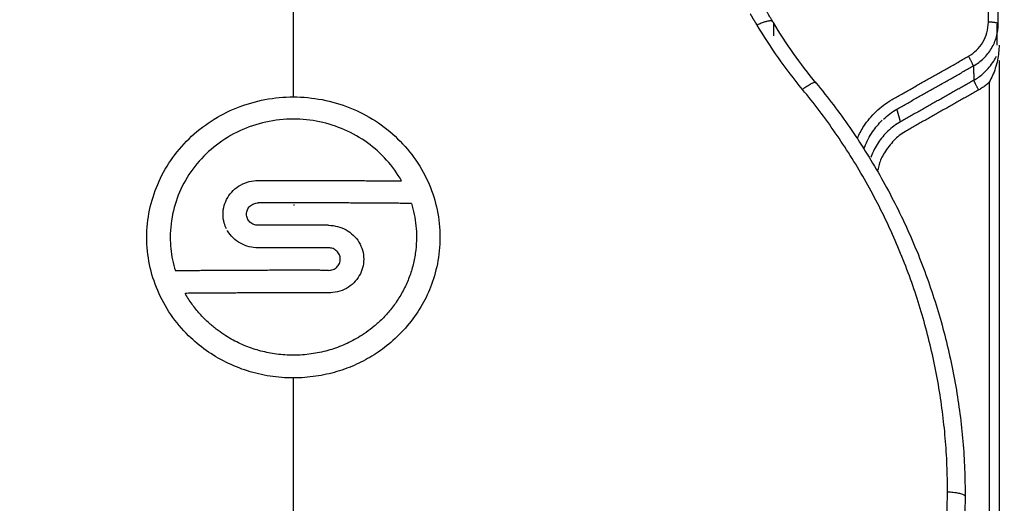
# Model space of a CAD drawing. Header units: millimetres. Extents: x 4946 to 6276, y -4769 to -3439.
# Tile 124 of 195: x 5805 to 5825, y -3751 to -3741. Entities that reach past the tile are written whole.
import ezdxf

# ---------------------------------------------------------------- set-up
doc = ezdxf.new("R2010")
doc.units = ezdxf.units.MM
doc.layers.add('ROXX_NEOmini_FIXTURE', color=7, linetype='Continuous', true_color=0x000000)
doc.dimstyles.get("Standard").update_dxf_attribs({"dimscale": 10, "dimtxt": 2.5, "dimasz": 3, "dimexe": 1, "dimexo": 0.5, "dimgap": 0.8, "dimtad": 1, "dimtoh": 1, "dimdec": 1, "dimzin": 1, "dimdsep": 46, "dimtxsty": 'Standard', "dimblk": 'OPEN90', "dimcen": 2.5, "dimadec": 1, "dimazin": 1, "dimtfac": 1, "dimtdec": 4, "dimtix": 1, "dimtofl": 0, "dimtmove": 1, "dimatfit": 3, "dimldrblk": 'OPEN90', "dimfxl": 1, "dimtolj": 1, "dimtzin": 1, "dimarcsym": 0})

# ---------------------------------------------------------------- blocks, each defined once
blk = doc.blocks.new('*D4')
at = {"layer": 'Defpoints', "color": 0}
for p in [(5752.196, -3663.256), (6119.696, -3663.256), (6119.696, -3885.816)]:
    blk.add_point(p, dxfattribs=at)
at = {"layer": 'ROXX_NEOmini_FIXTURE', "color": 0, "lineweight": -2}
for p, q in [((5752.196, -3669.257), (5752.196, -3888.817)), ((6119.696, -3669.257), (6119.696, -3888.817)), ((5758.197, -3885.816), (6113.695, -3885.816))]:
    blk.add_line(p, q, dxfattribs=at)
at = {"layer": 'ROXX_NEOmini_FIXTURE', "color": 0}
for points in [[(5758.197, -3884.816), (5758.197, -3886.817), (5752.196, -3885.816)], [(6113.695, -3886.817), (6113.695, -3884.816), (6119.696, -3885.816)]]:
    blk.add_solid(points, dxfattribs=at)
at = {"layer": 'ROXX_NEOmini_FIXTURE', "color": 0, "insert": (5935.946, -3878.915), "char_height": 9.0015, "attachment_point": 5}
blk.add_mtext('\\A1;367.5', dxfattribs=at)

msp = doc.modelspace()

# ---------------------------------------------------------------- linework, layer by layer
at = {"layer": 'ROXX_NEOmini_FIXTURE', "color": 18, "lineweight": -3, "true_color": 0x000000}
for points, weights in [([(5810.438, -3742.476), (5810.438, -3740.306), (5810.438, -3738.227)], [1, 0.998842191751, 1]), ([(5820.262, -3740.953), (5820.119, -3740.715), (5819.976, -3740.478)], [1, 0.999976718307, 0.999992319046]), ([(5819.927, -3741.004), (5819.858, -3740.889), (5819.789, -3740.774)], [1, 0.999995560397, 1]), ([(5820.248, -3740.931), (5820.183, -3740.883), (5819.927, -3741.004)], [0.943946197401, 0.830907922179, 1]), ([(5824.863, -3740.983), (5824.86, -3740.944), (5824.663, -3740.944)], [1, 0.713250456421, 1]), ([(5824.355, -3741.841), (5824.338, -3741.781), (5824.257, -3741.643)], [1, 0.777146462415, 1]), ([(5824.465, -3742.332), (5824.384, -3742.195), (5824.367, -3742.134)], [1, 0.777164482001, 1]), ([(5821.139, -3742.194), (5821.139, -3742.119), (5820.858, -3742.321)], [1, 0.799182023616, 1]), ([(5823.827, -3750.559), (5823.827, -3745.926), (5820.858, -3742.321)], [1, 0.942933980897, 1]), ([(5821.139, -3742.194), (5824.188, -3745.897), (5824.188, -3750.655)], [1, 0.942934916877, 1]), ([(5809.718, -3744.187), (5810.078, -3744.186), (5810.438, -3744.186)], [1, 0.99997171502, 1]), ([(5810.438, -3744.186), (5811.547, -3744.186), (5812.654, -3744.196)], [1, 0.999731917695, 1]), ([(5810.438, -3744.645), (5810.078, -3744.645), (5809.718, -3744.646)], [1, 0.999971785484, 1]), ([(5812.853, -3744.657), (5811.647, -3744.645), (5810.438, -3744.645)], [1, 0.999682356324, 1]), ([(5810.438, -3744.685), (5810.449, -3744.685), (5810.46, -3744.685)], [1, 0.99999719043, 0.999994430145]), ([(5810.438, -3745.104), (5810.078, -3745.104), (5809.718, -3745.105)], [1, 0.999971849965, 1]), ([(5811.158, -3745.105), (5810.798, -3745.104), (5810.438, -3745.104)], [1, 0.999971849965, 1]), ([(5810.438, -3745.564), (5810.078, -3745.564), (5809.718, -3745.565)], [1, 0.999971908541, 1]), ([(5811.158, -3745.565), (5810.798, -3745.564), (5810.438, -3745.564)], [1, 0.999971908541, 1]), ([(5810.438, -3746.026), (5809.23, -3746.026), (5808.024, -3746.038)], [1, 0.999684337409, 1]), ([(5811.158, -3746.027), (5810.798, -3746.026), (5810.438, -3746.026)], [1, 0.999971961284, 1]), ([(5810.438, -3746.488), (5809.33, -3746.488), (5808.223, -3746.498)], [1, 0.999734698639, 1]), ([(5811.158, -3746.489), (5810.798, -3746.488), (5810.438, -3746.488)], [1, 0.999972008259, 1]), ([(5810.438, -3749.902), (5810.438, -3749.063), (5810.438, -3748.23)], [1, 0.999842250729, 1]), ([(5810.438, -3752.229), (5810.438, -3751.06), (5810.438, -3749.902)], [1, 0.999699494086, 1]), ([(5797.05, -3750.559), (5797.05, -3763.679), (5810.438, -3763.679)], [1, 0.707106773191, 1]), ([(5810.438, -3763.679), (5823.827, -3763.679), (5823.827, -3750.559)], [1, 0.707106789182, 1]), ([(5823.827, -3750.559), (5824.188, -3750.58), (5824.188, -3750.655)], [1, 0.799185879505, 1]), ([(5824.188, -3750.655), (5824.188, -3758.899), (5816.698, -3762.652)], [1, 0.852751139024, 0.999393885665])]:
    msp.add_rational_spline(points, weights, degree=2, dxfattribs=at)
for points, degree in [([(5824.663, -3740.944), (5824.663, -3740.341), (5824.663, -3739.739)], 2), ([(5824.863, -3740.983), (5824.863, -3740.38), (5824.863, -3739.778)], 2), ([(5820.858, -3742.321), (5820.509, -3741.897), (5820.2, -3741.458), (5819.927, -3741.004)], 3), ([(5821.139, -3742.194), (5820.811, -3741.795), (5820.519, -3741.381), (5820.262, -3740.953)], 3), ([(5820.262, -3740.953), (5820.262, -3741.089), (5820.262, -3741.225)], 2), ([(5824.257, -3741.643), (5824.317, -3741.609), (5824.424, -3741.528), (5824.556, -3741.36), (5824.64, -3741.166), (5824.661, -3741.021), (5824.663, -3740.944)], 3), ([(5824.355, -3741.841), (5824.431, -3741.798), (5824.572, -3741.694), (5824.736, -3741.487), (5824.84, -3741.245), (5824.863, -3741.071), (5824.863, -3740.983)], 3), ([(5824.838, -3740.989), (5824.838, -3741.201), (5824.838, -3741.413)], 2), ([(5824.881, -3741.413), (5824.88, -3741.517), (5824.87, -3741.62), (5824.849, -3741.723)], 3), ([(5822.692, -3742.529), (5823.475, -3742.086), (5824.257, -3741.643)], 2), ([(5824.547, -3742.002), (5824.585, -3741.967), (5824.658, -3741.895), (5824.752, -3741.781), (5824.805, -3741.692), (5824.827, -3741.644)], 3), ([(5824.849, -3741.723), (5824.837, -3741.781), (5824.806, -3741.893), (5824.75, -3742.04), (5824.704, -3742.132), (5824.681, -3742.176)], 3), ([(5824.881, -3741.731), (5824.881, -3751.471), (5824.881, -3761.211)], 2), ([(5822.791, -3742.725), (5823.573, -3742.283), (5824.355, -3741.841)], 2), ([(5824.355, -3741.841), (5824.361, -3741.988), (5824.367, -3742.134)], 2), ([(5824.367, -3742.134), (5823.616, -3742.559), (5822.865, -3742.984)], 2), ([(5824.367, -3742.134), (5824.432, -3742.097), (5824.493, -3742.052), (5824.547, -3742.002)], 3), ([(5824.465, -3742.332), (5823.715, -3742.756), (5822.965, -3743.181)], 2), ([(5824.681, -3742.176), (5824.659, -3742.196), (5824.614, -3742.234), (5824.542, -3742.286), (5824.491, -3742.318), (5824.465, -3742.332)], 3), ([(5824.681, -3742.176), (5824.681, -3751.277), (5824.681, -3760.377)], 2), ([(5810.438, -3742.476), (5810.635, -3742.476), (5811.03, -3742.513), (5811.605, -3742.681), (5812.128, -3742.953), (5812.585, -3743.316), (5812.965, -3743.766), (5813.233, -3744.259), (5813.398, -3744.784), (5813.439, -3745.162), (5813.438, -3745.353)], 3), ([(5822.516, -3742.93), (5822.6, -3742.852), (5822.693, -3742.783), (5822.791, -3742.725)], 3), ([(5822.865, -3742.984), (5822.828, -3742.855), (5822.791, -3742.725)], 2), ([(5810.438, -3742.93), (5810.25, -3742.93), (5809.872, -3742.971), (5809.329, -3743.154), (5808.849, -3743.445), (5808.447, -3743.833), (5808.146, -3744.297), (5807.962, -3744.802), (5807.918, -3745.165), (5807.918, -3745.347)], 3), ([(5812.654, -3744.196), (5812.568, -3744.043), (5812.36, -3743.755), (5811.966, -3743.402), (5811.496, -3743.132), (5810.976, -3742.967), (5810.617, -3742.93), (5810.438, -3742.93)], 3), ([(5808.998, -3744.878), (5808.998, -3744.817), (5809.016, -3744.695), (5809.086, -3744.533), (5809.202, -3744.386), (5809.354, -3744.273), (5809.534, -3744.202), (5809.657, -3744.187), (5809.718, -3744.187)], 3), ([(5809.478, -3744.876), (5809.478, -3744.845), (5809.492, -3744.784), (5809.545, -3744.709), (5809.624, -3744.658), (5809.687, -3744.646), (5809.718, -3744.646)], 3), ([(5812.853, -3744.657), (5812.876, -3744.73), (5812.915, -3744.88), (5812.95, -3745.112), (5812.958, -3745.268), (5812.958, -3745.347)], 3), ([(5809.718, -3745.105), (5809.687, -3745.105), (5809.624, -3745.093), (5809.545, -3745.043), (5809.492, -3744.968), (5809.478, -3744.907), (5809.478, -3744.876)], 3), ([(5811.158, -3745.105), (5811.221, -3745.105), (5811.347, -3745.122), (5811.521, -3745.191), (5811.671, -3745.302), (5811.787, -3745.446), (5811.86, -3745.611), (5811.878, -3745.736), (5811.878, -3745.799)], 3), ([(5808.295, -3747.366), (5808.16, -3747.234), (5807.916, -3746.943), (5807.644, -3746.448), (5807.476, -3745.911), (5807.438, -3745.539), (5807.438, -3745.352)], 3), ([(5807.918, -3745.347), (5807.918, -3745.425), (5807.926, -3745.581), (5807.961, -3745.812), (5808, -3745.963), (5808.024, -3746.038)], 3), ([(5812.958, -3745.347), (5812.958, -3745.437), (5812.948, -3745.616), (5812.902, -3745.879), (5812.826, -3746.136), (5812.72, -3746.385), (5812.585, -3746.623), (5812.428, -3746.838), (5812.26, -3747.023), (5812.09, -3747.177), (5811.926, -3747.301), (5811.768, -3747.403), (5811.613, -3747.488), (5811.459, -3747.559), (5811.303, -3747.62), (5811.143, -3747.67), (5810.976, -3747.711), (5810.802, -3747.741), (5810.623, -3747.76), (5810.501, -3747.764), (5810.438, -3747.764)], 3), ([(5813.438, -3745.353), (5813.438, -3745.541), (5813.401, -3745.899), (5813.252, -3746.386), (5813.059, -3746.777), (5812.783, -3747.17), (5812.43, -3747.52), (5812.092, -3747.764), (5811.736, -3747.958), (5811.331, -3748.111), (5810.903, -3748.206), (5810.595, -3748.23), (5810.438, -3748.23)], 3), ([(5811.398, -3745.797), (5811.398, -3745.767), (5811.386, -3745.706), (5811.332, -3745.629), (5811.252, -3745.577), (5811.19, -3745.565), (5811.158, -3745.565)], 3), ([(5811.158, -3746.027), (5811.19, -3746.027), (5811.253, -3746.015), (5811.333, -3745.964), (5811.386, -3745.887), (5811.398, -3745.827), (5811.398, -3745.797)], 3), ([(5811.878, -3745.799), (5811.878, -3745.861), (5811.86, -3745.983), (5811.797, -3746.135), (5811.679, -3746.289), (5811.529, -3746.402), (5811.341, -3746.476), (5811.218, -3746.489), (5811.158, -3746.489)], 3), ([(5810.438, -3747.764), (5810.38, -3747.764), (5810.265, -3747.76), (5810.095, -3747.744), (5809.931, -3747.717), (5809.772, -3747.68), (5809.618, -3747.634), (5809.467, -3747.58), (5809.318, -3747.514), (5809.169, -3747.437), (5809.016, -3747.345), (5808.858, -3747.233), (5808.692, -3747.095), (5808.522, -3746.923), (5808.36, -3746.721), (5808.266, -3746.575), (5808.223, -3746.498)], 3), ([(5810.438, -3748.23), (5810.279, -3748.23), (5809.959, -3748.206), (5809.493, -3748.097), (5809.052, -3747.918), (5808.646, -3747.676), (5808.406, -3747.475), (5808.295, -3747.366)], 3)]:
    msp.add_open_spline(points, degree=degree, dxfattribs=at)
for points, knots in [([(5807.438, -3745.352), (5807.438, -3745.162), (5807.478, -3744.786), (5807.644, -3744.261), (5807.911, -3743.768), (5808.291, -3743.316), (5808.746, -3742.955), (5809.272, -3742.681), (5809.858, -3742.51), (5810.246, -3742.476), (5810.438, -3742.476)], [0, 0, 0, 0, 0.593231, 1.186461, 1.779692, 2.372922, 2.966153, 3.559383, 4.152614, 4.745844, 4.745844, 4.745844, 4.745844]), ([(5821.981, -3743.321), (5822.019, -3743.235), (5822.126, -3743.036), (5822.351, -3742.767), (5822.569, -3742.601), (5822.692, -3742.529)], [-1.097037, -1.097037, -1.097037, -1.097037, -0.807704, -0.403852, 0, 0, 0, 0]), ([(5822.116, -3743.542), (5822.121, -3743.528), (5822.166, -3743.403), (5822.277, -3743.191), (5822.417, -3743.025), (5822.49, -3742.954)], [-1.1187542, -1.1187542, -1.1187542, -1.1187542, -1.0741337, -0.7160891, -0.3951907, -0.3951907, -0.3951907, -0.3951907]), ([(5822.865, -3742.984), (5822.771, -3743.039), (5822.598, -3743.169), (5822.395, -3743.41), (5822.298, -3743.602), (5822.261, -3743.704), (5822.26, -3743.707)], [-1.9430257, -1.9430257, -1.9430257, -1.9430257, -1.619188, -1.2953504, -0.9715128, -0.9607487, -0.9607487, -0.9607487, -0.9607487]), ([(5822.965, -3743.181), (5822.921, -3743.207), (5822.836, -3743.264), (5822.727, -3743.364), (5822.625, -3743.487), (5822.533, -3743.62), (5822.467, -3743.74), (5822.425, -3743.85), (5822.406, -3743.932), (5822.399, -3743.974)], [-1.6534486, -1.6534486, -1.6534486, -1.6534486, -1.5152771, -1.3771056, -1.2389341, -1.1007626, -0.9625911, -0.8244196, -0.7007394, -0.7007394, -0.7007394, -0.7007394]), ([(5809.07, -3745.178), (5809.05, -3745.14), (5809.014, -3745.047), (5808.998, -3744.94), (5808.998, -3744.878)], [0.8124042, 0.8124042, 0.8124042, 0.8124042, 0.9532628, 1.1439154, 1.1439154, 1.1439154, 1.1439154]), ([(5809.718, -3745.565), (5809.656, -3745.566), (5809.53, -3745.55), (5809.351, -3745.479), (5809.2, -3745.368), (5809.121, -3745.266), (5809.089, -3745.212), (5809.087, -3745.209)], [0, 0, 0, 0, 0.1906526, 0.3813051, 0.5719577, 0.7626103, 0.7739289, 0.7739289, 0.7739289, 0.7739289])]:
    msp.add_open_spline(points, degree=3, knots=knots, dxfattribs=at)

# ---------------------------------------------------------------- dimensions: what is measured, and where the dimension line sits
at = {"layer": 'ROXX_NEOmini_FIXTURE', "color": 5, "true_color": 0x0000ff}
dim = msp.add_linear_dim(base=(6119.696, -3885.816), p1=(5752.196, -3663.256), p2=(6119.696, -3663.256), dimstyle='Standard', override={"dimscale": 3.0005, "dimtxt": 3, "dimasz": 2, "dimexe": 1, "dimexo": 2, "dimgap": 0.8, "dimtad": 1, "dimtih": 0, "dimtoh": 0, "dimdec": 1, "dimlfac": 1, "dimzin": 1, "dimtxsty": 'Standard', "dimsah": 0, "dimcen": 2.5, "dimadec": 1, "dimazin": 1, "dimtix": 0, "dimtmove": 0, "dimtzin": 1}, dxfattribs=at)
dim.commit()
dim.dimension.update_dxf_attribs({"geometry": '*D4', "text_midpoint": (5935.946, -3878.915)})

doc.saveas('drawing.dxf')
